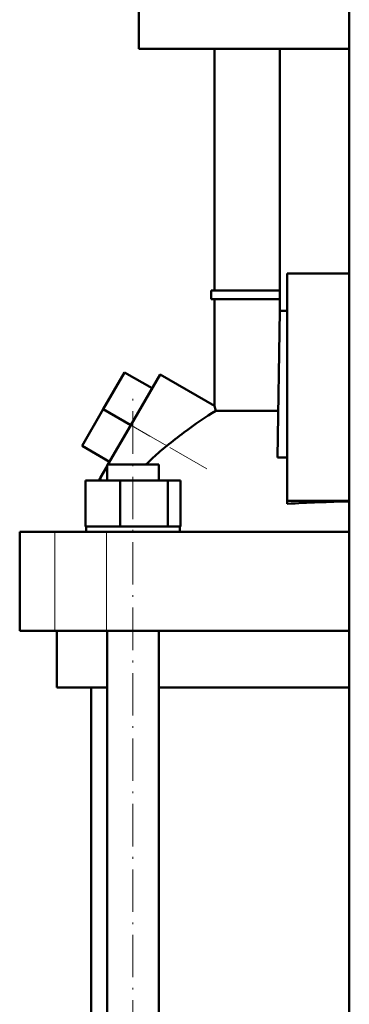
# Model space of a CAD drawing. Extents: x -1358 to 1757, y -1506 to 612.
# Tile 36 of 86: x -1117 to -1024, y -44 to 234. Entities that reach past the tile are written whole.
import ezdxf

# ---------------------------------------------------------------- set-up
doc = ezdxf.new("R2010")
doc.units = 0
doc.linetypes.add('DASHDOT', pattern=[18.5, 12, -3, 0.5, -3])

msp = doc.modelspace()

# ---------------------------------------------------------------- linework, layer by layer
at = {"color": 7, "lineweight": 50}
for p, q in [((-1023.73, -268.42), (-1023.73, 307.33)), ((-1083.13, 237.08), (-1083.13, 226.08)), ((-1083.13, 226.08), (-1023.73, 226.08)), ((-1061.73, 157.83), (-1061.73, 226.08)), ((-1043.29, 226.08), (-1043.29, 152.08)), ((-1023.73, 162.58), (-1041.23, 162.58)), ((-1041.23, 162.58), (-1041.23, 98.38)), ((-1062.73, 157.83), (-1043.29, 157.83)), ((-1062.73, 155.33), (-1062.73, 157.83)), ((-1043.29, 155.33), (-1062.73, 155.33)), ((-1061.73, 125.19), (-1061.73, 155.33)), ((-1043.29, 152.08), (-1043.97, 110.64)), ((-1043.29, 152.08), (-1041.23, 152.08)), ((-1087.15, 134.67), (-1093.15, 124.28)), ((-1079.36, 130.17), (-1087.15, 134.67)), ((-1085.36, 119.78), (-1077.11, 134.07)), ((-1061.73, 125.19), (-1077.11, 134.07)), ((-1079.36, 130.17), (-1085.36, 119.78)), ((-1093.15, 124.28), (-1099.15, 113.88)), ((-1085.36, 119.78), (-1093.15, 124.28)), ((-1061.4, 123.8), (-1043.75, 123.8)), ((-1091.82, 108.58), (-1085.36, 119.78)), ((-1091.36, 109.38), (-1099.15, 113.88)), ((-1092.07, 108.58), (-1089.93, 108.58)), ((-1092.07, 104.08), (-1092.07, 108.58)), ((-1089.93, 108.58), (-1077.47, 108.58)), ((-1077.47, 104.08), (-1077.47, 108.58)), ((-1043.97, 110.64), (-1041.23, 110.64)), ((-1093.93, 104.93), (-1092.07, 108.16)), ((-1098.15, 104.08), (-1088.35, 104.08)), ((-1098.15, 91.08), (-1098.15, 104.08)), ((-1094.42, 104.08), (-1093.93, 104.93)), ((-1093.93, 104.08), (-1093.93, 104.93)), ((-1088.35, 91.08), (-1088.35, 104.08)), ((-1088.35, 104.08), (-1074.97, 104.08)), ((-1074.97, 91.08), (-1074.97, 104.08)), ((-1074.97, 104.08), (-1071.38, 104.08)), ((-1071.38, 91.08), (-1071.38, 104.08)), ((-1041.23, 98.38), (-1023.73, 98.38)), ((-1041.23, 97.51), (-1041.23, 98.38)), ((-1116.73, 89.58), (-1106.79, 89.58)), ((-1116.73, 61.58), (-1116.73, 89.58)), ((-1106.79, 89.58), (-1092.22, 89.58)), ((-1098.15, 91.08), (-1097.14, 91.08)), ((-1097.97, 91.08), (-1097.78, 91.08)), ((-1097.97, 91.08), (-1097.97, 89.58)), ((-1097.14, 91.08), (-1089.36, 91.08)), ((-1092.22, 89.58), (-1023.73, 89.58)), ((-1089.36, 91.08), (-1088.35, 91.08)), ((-1088.35, 91.08), (-1086.97, 91.08)), ((-1086.97, 91.08), (-1084.77, 91.08)), ((-1084.77, 91.08), (-1076.35, 91.08)), ((-1076.35, 91.08), (-1074.97, 91.08)), ((-1074.97, 91.08), (-1074.6, 91.08)), ((-1074.6, 91.08), (-1071.57, 91.08)), ((-1071.57, 91.08), (-1071.38, 91.08)), ((-1071.57, 91.08), (-1071.57, 89.58)), ((-1106.79, 61.58), (-1116.73, 61.58)), ((-1092.22, 61.58), (-1106.79, 61.58)), ((-1106.23, 61.58), (-1106.23, 45.58)), ((-1023.73, 61.58), (-1092.22, 61.58)), ((-1092.07, -90.42), (-1092.07, 61.58)), ((-1077.47, -90.42), (-1077.47, 61.58)), ((-1092.07, 45.58), (-1106.23, 45.58)), ((-1096.58, -90.42), (-1096.58, 45.58)), ((-1023.73, 45.58), (-1077.47, 45.58))]:
    msp.add_line(p, q, dxfattribs=at)
at = {"color": 7, "linetype": 'DASHDOT', "lineweight": 18}
for p, q in [((-1084.77, -110.32), (-1084.77, 128.48)), ((-1063.95, 107.42), (-1094.05, 124.8))]:
    msp.add_line(p, q, dxfattribs=at)
at = {"color": 7, "lineweight": 18}
for p, q in [((-1085.36, 119.78), (-1075.2, 113.91)), ((-1106.79, 61.58), (-1106.79, 89.58)), ((-1092.22, 61.58), (-1092.22, 89.58))]:
    msp.add_line(p, q, dxfattribs=at)
at = {"color": 7, "lineweight": 50}
for centre, radius, start, end in [((-1183.1, 95.66), 124.92, 13.0174, 13.6705), ((-969.79, -16.71), 167.85, 126.8314, 128.903), ((-1030.16, 58.01), 71.79, 128.861, 132.9306), ((-1030.28, 58.15), 71.61, 132.9316, 135.2319), ((-1012.46, -409.93), 508.26, 91.2699, 93.2443)]:
    msp.add_arc(centre, radius, start, end, dxfattribs=at)
msp.add_ellipse((-1143.5, -31.1), major_axis=(-106.91, -160.2), ratio=0.216612, start_param=3.57954, end_param=3.690622, dxfattribs=at)

doc.saveas('drawing.dxf')
